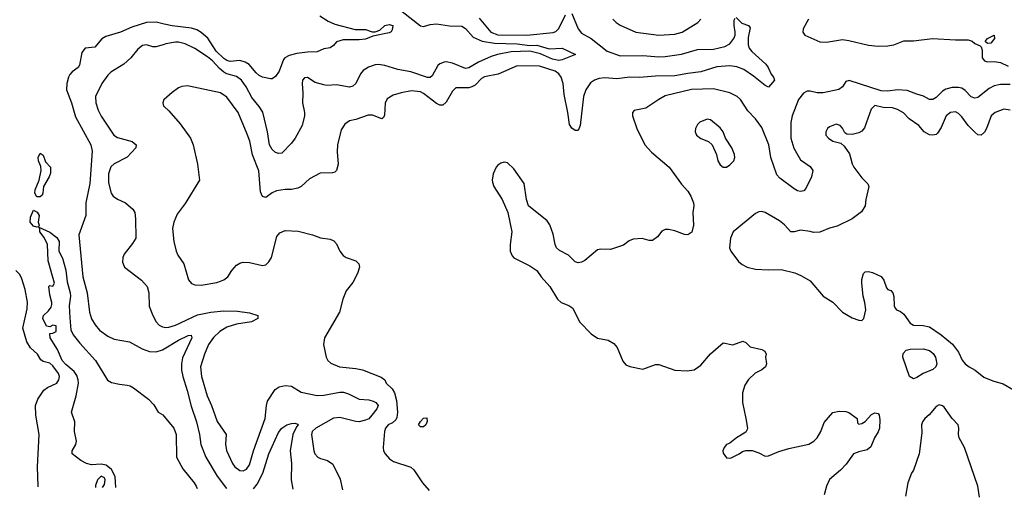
# Model space of a CAD drawing. Header units: inches. Extents: x 2143765 to 2212928, y 878963 to 1017374.
# Tile 93 of 256: x 2189104 to 2195214, y 904901 to 907867. Entities that reach past the tile are written whole.
import ezdxf

# ---------------------------------------------------------------- set-up
doc = ezdxf.new("R2010")
doc.units = ezdxf.units.IN
doc.header["$MEASUREMENT"] = 0
doc.layers.add('C1980', color=7, linetype='Continuous')
doc.layers.add('C1990', color=7, linetype='Continuous')

msp = doc.modelspace()

# ---------------------------------------------------------------- linework, layer by layer
at = {"layer": 'C1980', "color": 5}
for points, elevation in [([(2190000, 907839.5), (2189950, 907850.5), (2189890, 907848.2), (2189799.9, 907820.1), (2189730, 907789.9), (2189637.3, 907762.7), (2189613, 907747), (2189570, 907696.2), (2189510, 907689.8), (2189490, 907663.6), (2189474.9, 907585.1), (2189466.2, 907570), (2189430, 907542.7), (2189414.6, 907525.4), (2189406, 907510), (2189395.6, 907470), (2189394.8, 907430), (2189424.6, 907350), (2189450, 907264), (2189544.1, 907090), (2189554.1, 907050), (2189539.2, 906850), (2189515, 906730), (2189514.1, 906650), (2189469.5, 906530), (2189495.6, 906270), (2189521.8, 906170), (2189536.6, 906050), (2189548.5, 906008.5), (2189571.4, 905971.4), (2189599.3, 905939.3), (2189650, 905901.4), (2189690, 905883.5), (2189785.5, 905865.5), (2189863.2, 905823.2), (2189910, 905806.7), (2189950, 905804.5), (2189990, 905816.8), (2190000, 905822.8)], 340), ([(2190000, 907713.3), (2189950, 907697.6), (2189930, 907698.7), (2189890, 907710.8), (2189866.6, 907706.6), (2189835.8, 907684.2), (2189793.1, 907630), (2189750, 907591.1), (2189670, 907540.5), (2189650, 907522.9), (2189613.1, 907470), (2189574, 907390), (2189575.5, 907350), (2189590, 907304.4), (2189610, 907267.2), (2189688.5, 907150), (2189710, 907135.8), (2189801, 907110), (2189827.3, 907090), (2189824.9, 907070), (2189770, 907013.3), (2189689.4, 906970.6), (2189668.1, 906951.9), (2189655.4, 906910), (2189654.3, 906854.3), (2189670.2, 906790.2), (2189684.6, 906770), (2189710, 906752.6), (2189760.5, 906730), (2189806, 906690), (2189817.4, 906670), (2189822, 906630), (2189823.7, 906510), (2189804.1, 906475.9), (2189752.7, 906410), (2189743, 906390), (2189741.6, 906361.6), (2189754, 906330), (2189858.4, 906250), (2189894.6, 906210), (2189905.2, 906170), (2189908, 906088), (2189929.3, 906030), (2189950, 905990.3), (2189970, 905970.2), (2189990, 905960.2), (2190000, 905957.7)], 360), ([(2190000, 907371.1), (2189998.8, 907370), (2189990.8, 907350), (2189996, 907330), (2190000, 907326.5)], 380), ([(2189699.2, 904960.6), (2189696.2, 905030), (2189673, 905073), (2189640.4, 905100.4), (2189610, 905105.7), (2189550, 905101.8), (2189518, 905110), (2189482.7, 905130), (2189429.5, 905170), (2189429.4, 905190), (2189451.1, 905228.9), (2189456.9, 905250), (2189442.7, 905310), (2189445.1, 905370), (2189425.1, 905430), (2189454.5, 905530), (2189468.2, 905610), (2189466.6, 905630), (2189457.6, 905657.6), (2189441.9, 905681.9), (2189390, 905724.7), (2189366.7, 905750), (2189338.2, 905818.2), (2189291.6, 905890), (2189290, 905918), (2189310, 905919.1), (2189329, 905930), (2189330, 905966), (2189310, 905969), (2189290, 905959.3), (2189270, 905964), (2189248, 906010), (2189251.8, 906030), (2189281.3, 906058.7), (2189298, 906082), (2189302.7, 906097.3), (2189303.7, 906110), (2189290, 906158), (2189284, 906210), (2189290, 906216), (2189310, 906212), (2189319, 906230), (2189280.5, 906370), (2189275.1, 906470), (2189254.9, 906514.9), (2189229.3, 906550), (2189229, 906569), (2189222, 906578), (2189290, 906547.7), (2189333.3, 906513.3), (2189348, 906490), (2189347.3, 906430), (2189370, 906384.7), (2189390, 906311.3), (2189398.2, 906238.2), (2189416.3, 906170), (2189418.4, 906150), (2189411.2, 906090), (2189414.4, 906014.4), (2189420.7, 905940.7), (2189434.9, 905910), (2189476.9, 905856.9), (2189574.9, 905750), (2189648.1, 905628.1), (2189673.7, 905613.7), (2189722.3, 905602.3), (2189770, 905597.8), (2189790, 905592.8), (2189810, 905580.3), (2189902.8, 905510), (2189935.2, 905475.2), (2189962.8, 905430), (2189992.1, 905412.1), (2190000, 905402.7)], 320), ([(2189218, 904966), (2189217.4, 904970), (2189214, 905090), (2189224.7, 905290), (2189202.7, 905410), (2189202.6, 905470), (2189216.2, 905510), (2189254.1, 905565.9), (2189276.6, 905583.3), (2189334.6, 905610), (2189345.8, 905630), (2189349.8, 905650), (2189344.5, 905670), (2189310, 905716.8), (2189290, 905734.6), (2189250, 905743), (2189234.6, 905754.6), (2189213.7, 905790), (2189170, 905829.8), (2189146.9, 905866.9), (2189123.4, 905950), (2189148.9, 906070), (2189152.4, 906112.4), (2189136.8, 906190), (2189117.2, 906257.2), (2189104.3, 906284.3), (2189078.7, 906310)], 340), ([(2189610, 905031.7), (2189587.3, 905010), (2189573.8, 904973.8), (2189573.1, 904961.7)], 340), ([(2189617.9, 904961.3), (2189630, 904980.4), (2189633, 905010), (2189630, 905020.5), (2189610, 905031.7)], 340)]:
    msp.add_lwpolyline(points, dxfattribs=dict(at, elevation=elevation))
at = {"layer": 'C1980', "color": 5, "elevation": 320}
for points in [[(2189210, 906766), (2189198.4, 906790), (2189199.6, 906810), (2189224.4, 906870), (2189236, 906930), (2189234.2, 906954.2), (2189220.7, 906990), (2189218.4, 907010), (2189230, 907037.3), (2189250, 907026), (2189263.4, 906983.4), (2189294.8, 906950), (2189293.7, 906913.7), (2189286, 906890), (2189250.4, 906830), (2189247.7, 906790), (2189242.5, 906777.5), (2189230, 906767)], [(2189210, 906579), (2189190, 906583.7), (2189167.6, 906610), (2189170, 906641), (2189190, 906682.8), (2189212.1, 906672.1), (2189224, 906650), (2189218.8, 906610), (2189224.7, 906590), (2189219.8, 906580.2)]]:
    msp.add_lwpolyline(points, close=True, dxfattribs=at)
at = {"layer": 'C1990', "color": 5}
for points, elevation in [([(2191477.2, 907917.2), (2191590, 907827.8), (2191610, 907823.5), (2191650, 907837.1), (2191690, 907840.3), (2191770, 907828.7), (2191846.4, 907826.4), (2191870, 907811.7), (2191918.1, 907758.1), (2191973.1, 907733.1), (2192050, 907719.8), (2192190, 907717), (2192270, 907705.4), (2192312.4, 907707.6), (2192390, 907686.4), (2192470.1, 907690.1), (2192552, 907650), (2192470, 907616.2), (2192450, 907612.5), (2192410, 907622.1), (2192335.2, 907655.2), (2192270, 907670.9), (2192153.3, 907666.7), (2192069.1, 907650.9), (2192030, 907638.5), (2191950, 907601.8), (2191890, 907567.7), (2191870, 907563.6), (2191790, 907595.9), (2191750, 907604.8), (2191736.8, 907603.2), (2191710, 907593.2), (2191698.1, 907581.9), (2191663.2, 907516.8), (2191650, 907507.6), (2191633.3, 907506.7), (2191530, 907543.2), (2191450, 907558), (2191370, 907583), (2191330, 907589), (2191310, 907586.3), (2191268.8, 907571.2), (2191234.9, 907550), (2191218.3, 907530), (2191188.8, 907470), (2191170, 907453.7), (2191150, 907447.9), (2191070, 907462.6), (2191010, 907457.8), (2190990, 907461.4), (2190936.6, 907476.6), (2190890, 907506.9), (2190870, 907505.1), (2190858.7, 907490), (2190857.3, 907470), (2190861.3, 907410), (2190859, 907350), (2190871.9, 907290), (2190871.1, 907270), (2190856.5, 907210), (2190812.7, 907130), (2190790, 907099.7), (2190730, 907038.4), (2190710, 907034.7), (2190690, 907042), (2190670, 907059.7), (2190654.2, 907090), (2190642.3, 907170), (2190611.7, 907291.7), (2190590, 907326.4), (2190543.8, 907383.8), (2190508.6, 907450), (2190480.6, 907490), (2190450, 907513.1), (2190390, 907530.3), (2190370, 907540.4), (2190342.5, 907562.5), (2190300.8, 907610), (2190270, 907636.4), (2190190, 907688.5), (2190130, 907716.8), (2190090, 907727.4), (2190070, 907726), (2190010, 907716.5), (2190000, 907713.3)], 360), ([(2190966.4, 907890), (2191016.8, 907856.8), (2191058.3, 907838.3), (2191186.1, 907806.1), (2191250, 907806.3), (2191290, 907791.7), (2191310, 907791.5), (2191339.3, 907800.7), (2191370, 907831.4), (2191396.7, 907836.7), (2191418.4, 907830), (2191415.8, 907804.2), (2191408.5, 907791.5), (2191395.6, 907784.4), (2191296, 907764), (2191250, 907745.8), (2191210, 907741.6), (2191110, 907742), (2191070.4, 907729.6), (2191050, 907706), (2191030, 907692.3), (2190990, 907684.5), (2190950, 907666.3), (2190890, 907665.6), (2190822.7, 907657.3), (2190775.3, 907644.7), (2190749.4, 907630.6), (2190739.8, 907620.2), (2190713.2, 907546.8), (2190690, 907514.3), (2190670, 907499.1), (2190660.9, 907499.1), (2190610, 907509.8), (2190590, 907520.3), (2190570, 907535.9), (2190527.5, 907587.5), (2190503.7, 907603.7), (2190470, 907612.1), (2190410, 907607.8), (2190390, 907612.9), (2190370, 907624.9), (2190323.8, 907670), (2190270.9, 907750.9), (2190230, 907787.6), (2190203.6, 907803.6), (2190170, 907814.3), (2190050, 907828.5), (2190000, 907839.5)], 340), ([(2193550, 907879.5), (2193585.8, 907845.8), (2193626, 907830), (2193636.4, 907816.4), (2193623.5, 907756.5), (2193624.3, 907710), (2193630.9, 907690), (2193647.9, 907667.9), (2193733.5, 907590), (2193748, 907570), (2193767.7, 907527.7), (2193782, 907510), (2193786.7, 907490), (2193750, 907447.8), (2193730, 907456.8), (2193656.5, 907516.5), (2193597.4, 907557.4), (2193554.3, 907574.3), (2193510, 907580.5), (2193430, 907573.5), (2193330, 907542.6), (2193250, 907533.2), (2193170, 907517.5), (2193050, 907515.9), (2192950, 907506.5), (2192890, 907510.5), (2192810, 907498.5), (2192734.9, 907505.1), (2192699.7, 907500.3), (2192670, 907489.9), (2192646.1, 907473.9), (2192616, 907430), (2192602.9, 907390), (2192580.8, 907210), (2192570, 907179), (2192562, 907178), (2192550, 907178), (2192530, 907193), (2192515.2, 907215.2), (2192506, 907290), (2192481.4, 907401.4), (2192475.6, 907470), (2192464.1, 907510), (2192450.2, 907530.2), (2192426, 907546), (2192330, 907577.7), (2192190, 907579.2), (2192072.4, 907527.6), (2191987.6, 907512.4), (2191970, 907502.2), (2191930, 907460.7), (2191910, 907449), (2191890, 907443.2), (2191810, 907442.6), (2191790, 907422.4), (2191750, 907354.7), (2191730, 907336.4), (2191710, 907335.5), (2191690, 907345.4), (2191610, 907408.2), (2191590, 907418.2), (2191535, 907425), (2191470, 907413.3), (2191421.4, 907398.6), (2191384.3, 907375.7), (2191371, 907349), (2191367.2, 907272.8), (2191360.4, 907259.6), (2191350, 907251.8), (2191292.7, 907272.7), (2191266.1, 907273.9), (2191190, 907247.4), (2191150, 907239.1), (2191122, 907218), (2191098.2, 907181.8), (2191075.6, 907090), (2191073.9, 907046.1), (2191079.5, 906970), (2191070.3, 906929.7), (2191059.5, 906920.5), (2191045.5, 906914.5), (2190967.5, 906912.5), (2190901.8, 906878.2), (2190850.3, 906830), (2190830, 906819.3), (2190790, 906811.4), (2190750, 906811.7), (2190696.7, 906803.3), (2190669.6, 906790.4), (2190630, 906762), (2190610, 906767.6), (2190598, 906798), (2190587.4, 906927.4), (2190547.6, 907027.6), (2190531.5, 907111.5), (2190516, 907156), (2190458.4, 907290), (2190390, 907384.7), (2190350, 907412.1), (2190144.9, 907455.1), (2190110, 907451.8), (2190090, 907442.9), (2190050, 907415.1), (2190000, 907371.1)], 380), ([(2191955.8, 907875.8), (2192027.3, 907790), (2192070, 907771.9), (2192250, 907770.7), (2192413.9, 907786.1), (2192430, 907793), (2192448.4, 907811.7), (2192490, 907895.6)], 380), ([(2192530, 907904.4), (2192568.8, 907810), (2192590, 907783.8), (2192650, 907749.5), (2192750, 907671.1), (2192830, 907642.6), (2192970, 907644.4), (2193070, 907636.1), (2193110, 907638.8), (2193210, 907651.6), (2193310, 907680.4), (2193410, 907684.4), (2193479.4, 907700.6), (2193510, 907716.4), (2193536, 907750), (2193542.9, 907770), (2193543.4, 907790), (2193536.7, 907830), (2193537.5, 907862.5), (2193543.5, 907876.5)], 380), ([(2192783.9, 907870), (2192804.1, 907850), (2192830, 907833.2), (2192926.7, 907790), (2193070, 907770.1), (2193170, 907775.6), (2193215.1, 907790), (2193311.7, 907848.3), (2193330, 907870.3)], 420), ([(2193998.6, 907870), (2193966, 907810), (2193963.1, 907790), (2193974.9, 907770), (2194070, 907728.8), (2194110, 907727), (2194210, 907742.6), (2194250, 907737.9), (2194370, 907707.5), (2194430, 907702.8), (2194490, 907703.7), (2194529.2, 907710), (2194590, 907735.4), (2194650, 907735.9), (2194769.2, 907749.2), (2194910, 907740.8), (2194990, 907741.7), (2195013.4, 907733.4), (2195030, 907719.3), (2195064.5, 907704.5), (2195070, 907698), (2195076.2, 907676.2), (2195077.2, 907630), (2195090, 907611.7), (2195110, 907604.3), (2195150, 907607.6), (2195190, 907600.9), (2195238.6, 907578.6)], 420), ([(2195250, 907463), (2195190, 907463.4), (2195150, 907455.3), (2195120.5, 907439.5), (2195050, 907384.3), (2195030, 907379.4), (2195007.2, 907387.2), (2194970, 907426.4), (2194950, 907440.9), (2194930, 907445.6), (2194890, 907445), (2194850, 907435.2), (2194830, 907423.5), (2194790, 907384.2), (2194770, 907371.1), (2194750, 907371.1), (2194712, 907392), (2194670, 907403), (2194610, 907426.8), (2194550, 907430.8), (2194490, 907423.4), (2194450, 907425.4), (2194250.2, 907489.8), (2194230, 907482), (2194209.1, 907450), (2194187.2, 907432.8), (2194090, 907413.1), (2194053.1, 907413.1), (2194010, 907423.2), (2193990, 907422.2), (2193967.9, 907410), (2193937.1, 907370), (2193897.2, 907270), (2193890, 907228.7), (2193889.4, 907130), (2193908, 907068), (2193950, 906996.3), (2194010, 906955.2), (2194026.2, 906930), (2194017.6, 906890), (2193982.4, 906817.6), (2193970, 906804.5), (2193950, 906799.8), (2193930, 906803.4), (2193910, 906816.1), (2193821.7, 906881.7), (2193802.1, 906902.1), (2193764.1, 907010), (2193752.3, 907090), (2193710, 907197.3), (2193670, 907250.7), (2193621.4, 907301.4), (2193577.7, 907370), (2193556.4, 907390), (2193510, 907411.9), (2193410, 907438.1), (2193272.4, 907432.4), (2193110, 907392.7), (2193070, 907371.3), (2192990, 907317.1), (2192917.1, 907302.9), (2192906, 907290), (2192907.4, 907270), (2192933.4, 907190), (2192982.3, 907090), (2193024.1, 907044.1), (2193134, 906950), (2193210, 906845.3), (2193250, 906802.3), (2193269.2, 906770), (2193284.2, 906730), (2193286.2, 906710), (2193281.5, 906670), (2193285.8, 906590), (2193273.8, 906546.2), (2193250, 906531.3), (2193230, 906532.6), (2193170, 906556.1), (2193130, 906563.9), (2193110, 906563.1), (2193087.5, 906552.5), (2193062, 906518), (2193030, 906496.2), (2193010, 906496.2), (2192967.3, 906507.3), (2192910, 906503.6), (2192886.8, 906493.2), (2192850, 906466), (2192770, 906439.5), (2192710, 906442), (2192690, 906437), (2192610, 906372), (2192590, 906360.7), (2192570, 906357), (2192550, 906363.7), (2192510, 906405.1), (2192453.9, 906433.9), (2192434.5, 906450), (2192426, 906470), (2192414.9, 906534.9), (2192392.7, 906592.7), (2192376.4, 906616.4), (2192262, 906710), (2192247.8, 906750), (2192233.3, 906850), (2192170, 906939.5), (2192130, 906978), (2192110, 906982.7), (2192090, 906976), (2192070, 906962.7), (2192060.5, 906950), (2192041.6, 906910), (2192034.9, 906870), (2192036.7, 906856.7), (2192045.5, 906830), (2192097.1, 906750), (2192132.4, 906670), (2192158, 906550), (2192148.2, 906470), (2192148.2, 906430), (2192159.9, 906399.9), (2192170, 906387.7), (2192270, 906338.4), (2192313, 906310), (2192339.1, 906270), (2192392.7, 906210), (2192440.5, 906130), (2192462.8, 906110), (2192511.7, 906091.7), (2192535.8, 906075.8), (2192577.3, 905990), (2192650, 905916.3), (2192690, 905888.9), (2192755.6, 905875.6), (2192790, 905855.5), (2192810.3, 905830), (2192845.8, 905745.8), (2192864.2, 905724.2), (2192890, 905713), (2192970, 905695.5), (2193050, 905724.4), (2193070, 905724.4), (2193170, 905690.4), (2193245.8, 905685.8), (2193290, 905692.7), (2193330, 905720.5), (2193390, 905790.7), (2193470, 905860.7), (2193530, 905847.3), (2193590.6, 905870.6), (2193610, 905861), (2193635.9, 905835.9), (2193710, 905818.8), (2193727.1, 905807.1), (2193736, 905790), (2193731, 905770), (2193738.8, 905730), (2193730.8, 905710), (2193708.1, 905691.9), (2193668.5, 905671.5), (2193627, 905633), (2193603.6, 905596.4), (2193588.7, 905550), (2193588.5, 905488.5), (2193610.4, 905390.4), (2193620.5, 905330), (2193618.4, 905321.6), (2193610, 905305.2), (2193551.3, 905270), (2193510, 905237.2), (2193490.7, 905229.3), (2193476, 905210), (2193467.3, 905190), (2193470, 905174), (2193490, 905144.7), (2193515.5, 905144.5), (2193568, 905170), (2193590, 905186), (2193610, 905191.3), (2193650, 905191), (2193690, 905177.3), (2193730, 905157.1), (2193750, 905158.7), (2193814.4, 905185.6), (2193875.7, 905204.3), (2194001.6, 905230), (2194032.4, 905250), (2194053.3, 905270), (2194076.1, 905310), (2194095.4, 905364.6), (2194150, 905427.7), (2194190, 905434.8), (2194230, 905433), (2194250, 905426.8), (2194301, 905390), (2194303.6, 905363.6), (2194310, 905354), (2194330, 905358), (2194350, 905370.8), (2194390, 905415.8), (2194410, 905424.4), (2194430, 905420.5), (2194436.5, 905410), (2194441.2, 905381.2), (2194439, 905330), (2194432, 905308), (2194407.5, 905270), (2194385.3, 905214.7), (2194363.7, 905196.3), (2194310, 905183.5), (2194278, 905170), (2194232.6, 905107.4), (2194198, 905070), (2194130, 905011.8), (2194110.2, 904969.8), (2194096.8, 904916.2)], 420), ([(2190000, 907326.5), (2190030, 907300.7), (2190099.9, 907219.9), (2190163.7, 907130), (2190179.5, 907090), (2190206.5, 906970), (2190219.3, 906870), (2190130, 906725.1), (2190081.6, 906658.4), (2190060.3, 906610), (2190051.8, 906570), (2190059.5, 906490), (2190074, 906430), (2190084.5, 906404.5), (2190122.6, 906350), (2190151.7, 906251.7), (2190168.9, 906228.9), (2190190, 906220.3), (2190230, 906218.3), (2190325.9, 906234.1), (2190350, 906242), (2190369.8, 906250.2), (2190396.2, 906270), (2190420.7, 906310), (2190450, 906341.6), (2190470, 906355.3), (2190490, 906361.1), (2190530, 906358.9), (2190610, 906339.5), (2190630, 906343.8), (2190650, 906362), (2190665.6, 906390), (2190700.1, 906519.9), (2190718, 906542), (2190750, 906557.1), (2190832.4, 906552.4), (2190921, 906530), (2190970, 906511.7), (2191030, 906504.6), (2191052.8, 906492.8), (2191070, 906474.4), (2191090.3, 906430), (2191110, 906403.1), (2191130, 906388.9), (2191188.7, 906368.7), (2191207.7, 906350), (2191212.2, 906330), (2191200.3, 906290), (2191170, 906234.5), (2191130, 906183.7), (2191108.3, 906130), (2191089.2, 906050.8), (2190995.8, 905890), (2190988.4, 905850), (2191004.9, 905770), (2191016.4, 905750), (2191034.3, 905734.3), (2191087.3, 905710), (2191190, 905700.7), (2191230, 905691.2), (2191346.3, 905646.3), (2191370.4, 905630.4), (2191378.4, 905610), (2191414.1, 905574.1), (2191428.8, 905548.8), (2191442.1, 905502.1), (2191447.5, 905430), (2191443.8, 905396.2), (2191437.8, 905382.2), (2191417.4, 905362.6), (2191390, 905349.8), (2191373.7, 905330), (2191366.8, 905310), (2191358.3, 905210), (2191361.3, 905190), (2191371.2, 905171.2), (2191399, 905139), (2191423.9, 905123.9), (2191530, 905087.2), (2191550, 905072), (2191602.7, 904990), (2191643.8, 904942.8)], 380), ([(2195250, 907304.7), (2195210, 907310.8), (2195157.1, 907290), (2195131.7, 907270), (2195102.6, 907190), (2195090, 907167.6), (2195070, 907149.7), (2195050, 907151.1), (2195030, 907167.2), (2194989.8, 907210), (2194950, 907263.5), (2194930, 907283.1), (2194910, 907293.6), (2194880.5, 907290), (2194853.8, 907270), (2194823, 907197), (2194798.9, 907161.1), (2194790, 907153.8), (2194770.9, 907149.1), (2194750, 907151.4), (2194717.3, 907170), (2194682.7, 907210), (2194623.9, 907250), (2194587.5, 907287.5), (2194550, 907309.8), (2194519.2, 907319.2), (2194462, 907322), (2194410, 907332.6), (2194388, 907310), (2194345.7, 907194.3), (2194330, 907175.1), (2194310, 907162.9), (2194270, 907153.6), (2194236.6, 907156.6), (2194224.2, 907164.2), (2194210, 907192.7), (2194195.1, 907210), (2194170, 907216.9), (2194130, 907200.7), (2194116.3, 907190), (2194105.7, 907170), (2194107, 907150), (2194122, 907130), (2194150, 907113), (2194199, 907099), (2194220.4, 907080.4), (2194253.1, 907033.1), (2194270, 906971.3), (2194280.5, 906950), (2194330, 906884), (2194367.9, 906847.9), (2194373.4, 906830), (2194354.4, 906750), (2194350.4, 906710), (2194327.5, 906672.5), (2194270, 906629.5), (2194176.7, 906583.3), (2194130, 906572), (2194070, 906546.6), (2194030, 906544.5), (2194010, 906551.5), (2193950, 906559.5), (2193910, 906549.2), (2193890, 906549.3), (2193850, 906591.8), (2193817.8, 906617.8), (2193730, 906669.5), (2193710, 906675.1), (2193690, 906672.7), (2193670, 906663.7), (2193530.3, 906550), (2193514.7, 906510), (2193509.2, 906449.2), (2193516.4, 906430), (2193564.9, 906364.9), (2193586.1, 906346.1), (2193618.8, 906330), (2193670, 906316.5), (2193750, 906312.8), (2193830, 906316), (2193914.2, 906294.2), (2193956.1, 906276.1), (2194010, 906244), (2194090.7, 906150), (2194150, 906113), (2194210, 906050.7), (2194270, 906014.8), (2194310, 906001), (2194330, 905998), (2194342, 906010), (2194354.8, 906065.2), (2194349.3, 906110), (2194338, 906150), (2194329.4, 906230), (2194330, 906254), (2194339, 906290), (2194350, 906301), (2194370, 906302.8), (2194396.3, 906296.3), (2194450, 906270.8), (2194466.8, 906250), (2194482, 906202), (2194491.1, 906191.1), (2194510, 906184.7), (2194521, 906170), (2194527.3, 906147.3), (2194530.5, 906090.5), (2194535.9, 906075.9), (2194545.5, 906065.5), (2194570, 906054.8), (2194590, 906038.8), (2194630, 905982.8), (2194650.5, 905970.5), (2194710, 905968.2), (2194750, 905958.4), (2194822, 905910), (2194891.7, 905851.7), (2194930, 905802.8), (2194953, 905753), (2194971, 905730), (2194996, 905710), (2195034, 905690), (2195086.7, 905646.7), (2195143.6, 905623.6), (2195205.7, 905605.7), (2195270, 905567.7)], 440), ([(2190000, 905957.7), (2190010, 905955.2), (2190030, 905956.3), (2190070, 905969.5), (2190207, 906033), (2190289.4, 906049.4), (2190370, 906058.1), (2190455.9, 906055.9), (2190530, 906046.8), (2190582, 906030), (2190582, 906010), (2190542, 905990), (2190450, 905976.1), (2190390, 905956.5), (2190345.6, 905930), (2190307.1, 905892.9), (2190275, 905850), (2190249.4, 905790), (2190225.9, 905710), (2190232.3, 905650), (2190266.5, 905530), (2190294.2, 905470), (2190330, 905370.4), (2190383.9, 905290), (2190380.2, 905230), (2190387.8, 905192.2), (2190423.5, 905110), (2190438, 905090), (2190470, 905066.4), (2190490, 905064.5), (2190510, 905074.9), (2190530, 905102), (2190555.2, 905190), (2190627.9, 905390), (2190634.5, 905470), (2190641.4, 905498.6), (2190689.8, 905570.2), (2190713.8, 905586.2), (2190750, 905594), (2190790, 905590.3), (2190850, 905553.1), (2190950, 905533.5), (2190990, 905535.1), (2191090, 905553.2), (2191113.1, 905553.2), (2191143.5, 905543.6), (2191210, 905511), (2191270, 905506.3), (2191297.1, 905497.1), (2191312.7, 905490), (2191327.7, 905470), (2191319.1, 905450), (2191289.1, 905410), (2191270, 905388.7), (2191250, 905378.8), (2191210, 905369.1), (2191189.3, 905370.7), (2191090, 905396.3), (2191050, 905392.7), (2190941.6, 905330), (2190918.6, 905310), (2190914.9, 905290), (2190928.3, 905190), (2190935.6, 905170), (2190953, 905150), (2190970, 905140.9), (2191014, 905130), (2191045.8, 905105.8), (2191092.9, 905012.9), (2191107.6, 904947.7)], 360), ([(2190000, 905822.8), (2190090, 905877.1), (2190150, 905905), (2190167.7, 905907.7), (2190171.7, 905890), (2190114.1, 905765.9), (2190107.6, 905730), (2190108.6, 905690), (2190115.6, 905650), (2190143.5, 905563.6), (2190166.7, 905466.7), (2190200.6, 905370), (2190219.6, 905290), (2190228.1, 905228.1), (2190258.7, 905150), (2190330, 905032.2), (2190387.2, 904954.3)], 340), ([(2195060.7, 904900.5), (2195049.6, 904970), (2194966, 905210), (2194934.5, 905270), (2194929.6, 905290), (2194932, 905330), (2194926.6, 905350), (2194889.6, 905390), (2194840.2, 905460.2), (2194830, 905469), (2194810, 905474), (2194790, 905465.2), (2194747.6, 905412.4), (2194720.5, 905390), (2194705.5, 905370), (2194699.1, 905350), (2194701.4, 905301.4), (2194685.5, 905170), (2194650.7, 905070), (2194637.3, 905050), (2194614.4, 904990), (2194600.7, 904908)], 440), ([(2190000, 905402.7), (2190061.1, 905330), (2190074.7, 905290), (2190077.6, 905150), (2190116.6, 905076.6), (2190187.2, 904990), (2190198.5, 904970), (2190204.4, 904956)], 320), ([(2190553.8, 904952.8), (2190577.7, 904982.3), (2190612.2, 905050), (2190649.6, 905170.4), (2190710, 905303.1), (2190730, 905329), (2190761.6, 905350), (2190790, 905358.5), (2190810, 905360.7), (2190830, 905354), (2190831.5, 905350), (2190821, 905339), (2190799.5, 905290), (2190782.7, 905190), (2190790.2, 905110), (2190787.6, 905010), (2190798.2, 904950.5)], 340)]:
    msp.add_lwpolyline(points, dxfattribs=dict(at, elevation=elevation))
for points, elevation in [([(2195110, 907718), (2195096, 907730), (2195109.6, 907750), (2195150.2, 907770.2), (2195152.6, 907750), (2195130, 907720.5)], 420), ([(2193370, 907249.4), (2193324.7, 907230), (2193310, 907215.3), (2193297.3, 907190), (2193294.8, 907170), (2193302.8, 907150), (2193330, 907127.7), (2193378, 907110), (2193401, 907090), (2193426.8, 907030), (2193436, 906990), (2193450, 906966), (2193470, 906951.3), (2193490, 906951.3), (2193510, 906964.7), (2193535.3, 906990), (2193541.2, 907010), (2193539.3, 907030), (2193523.7, 907070), (2193482.7, 907130), (2193469.3, 907170), (2193450, 907195.1), (2193390, 907244.5)], 440), ([(2194650, 905635.3), (2194625.2, 905650), (2194585.1, 905770), (2194586, 905794), (2194605.6, 905814.4), (2194630, 905821.3), (2194710, 905821.6), (2194750, 905813), (2194773.1, 905793.1), (2194785.9, 905770), (2194794.9, 905730), (2194789.5, 905710), (2194770, 905693.7), (2194710, 905668.8), (2194670, 905643.8)], 420), ([(2191590, 905338), (2191578, 905350), (2191590, 905372), (2191610, 905392), (2191630, 905394), (2191631.6, 905371.6), (2191624.7, 905350), (2191610, 905339)], 380)]:
    msp.add_lwpolyline(points, close=True, dxfattribs=dict(at, elevation=elevation))

doc.saveas('drawing.dxf')
